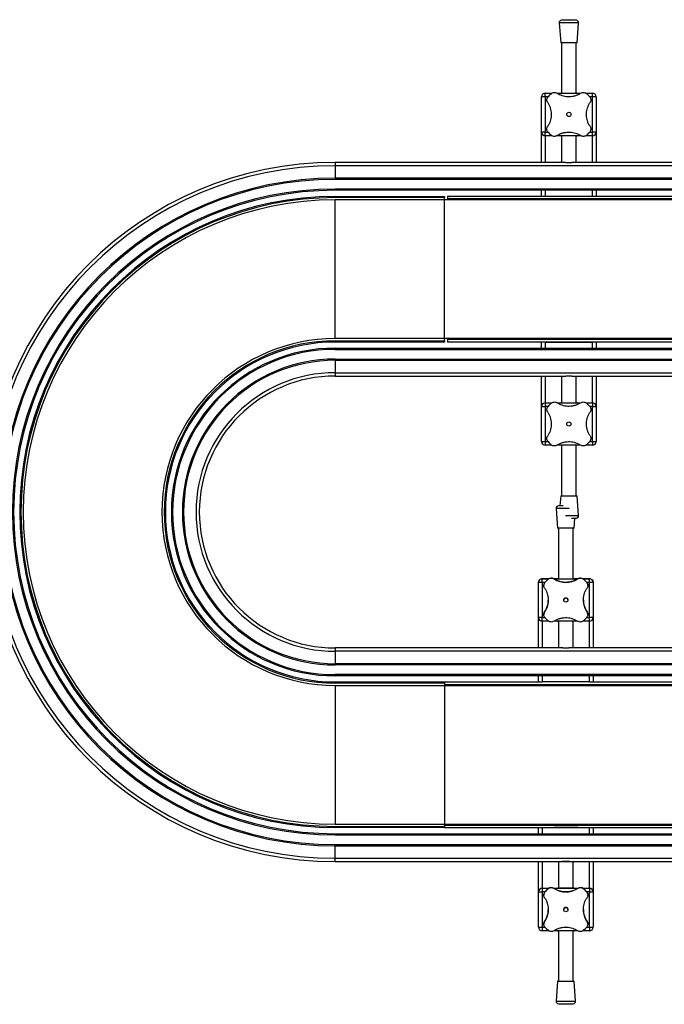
# Model space of a CAD drawing. Header units: millimetres. Extents: x 0 to 420, y 0 to 297.
# Tile 3 of 21: x 88 to 115, y 120 to 161. Entities that reach past the tile are written whole.
import ezdxf

# ---------------------------------------------------------------- set-up
doc = ezdxf.new("R2010")
doc.units = ezdxf.units.MM

msp = doc.modelspace()

# ---------------------------------------------------------------- linework, layer by layer
at = {"color": 7, "linetype": 'Continuous', "lineweight": 25}
for p, q in [((110.18943, 160.84578), (110.25193, 160.02659)), ((110.98943, 160.84578), (110.18943, 160.84578)), ((110.58943, 160.97659), (110.28153, 160.9531)), ((110.89733, 160.9531), (110.28153, 160.9531)), ((110.89733, 160.9531), (110.58943, 160.97659)), ((110.92693, 160.02659), (110.98943, 160.84578)), ((110.92693, 160.02659), (110.25193, 160.02659)), ((110.28943, 160.02659), (110.28943, 157.94864)), ((110.88943, 157.94864), (110.88943, 160.02659)), ((109.46443, 156.34864), (109.46443, 157.79864)), ((109.61443, 157.79864), (109.46443, 157.79864)), ((109.61443, 157.79864), (109.61443, 157.94864)), ((109.61443, 157.94864), (109.88934, 157.94864)), ((109.61443, 157.79864), (109.61443, 156.34864)), ((109.72946, 157.79864), (109.61443, 157.79864)), ((110.10551, 157.94864), (111.07305, 157.94864)), ((111.29206, 157.94864), (111.56443, 157.94864)), ((111.56443, 157.79864), (111.44931, 157.79864)), ((111.56443, 157.79864), (111.56443, 157.94864)), ((111.56443, 156.34864), (111.56443, 157.79864)), ((111.71443, 157.79864), (111.56443, 157.79864)), ((111.71443, 157.79864), (111.71443, 156.34864)), ((109.61443, 156.34864), (109.46443, 156.34864)), ((109.46443, 155.09864), (109.46443, 156.34864)), ((109.61443, 156.19864), (109.61443, 156.34864)), ((109.61443, 156.34864), (109.72956, 156.34864)), ((109.8868, 156.19864), (109.61443, 156.19864)), ((109.61443, 156.19864), (109.61443, 155.09864)), ((111.07335, 156.19864), (110.10581, 156.19864)), ((110.28943, 156.19864), (110.28943, 155.09864)), ((110.88943, 155.09864), (110.88943, 156.19864)), ((111.56443, 156.19864), (111.28952, 156.19864)), ((111.4494, 156.34864), (111.56443, 156.34864)), ((111.71443, 156.34864), (111.56443, 156.34864)), ((111.56443, 156.19864), (111.56443, 156.34864)), ((111.56443, 155.09864), (111.56443, 156.19864)), ((111.71443, 156.34864), (111.71443, 155.09864)), ((100.96443, 155.09864), (100.96443, 154.96171)), ((110.46407, 155.09864), (100.96443, 155.09864)), ((192.71443, 154.96171), (100.96443, 154.96171)), ((100.96443, 154.96171), (100.96443, 154.44864)), ((110.46407, 155.09864), (110.7148, 155.09864)), ((136.21407, 155.09864), (110.7148, 155.09864)), ((100.96443, 154.44864), (100.96443, 154.39864)), ((192.71443, 154.44864), (100.96443, 154.44864)), ((192.71443, 154.39864), (100.96443, 154.39864)), ((192.71443, 153.99864), (100.96443, 153.99864)), ((100.96443, 153.99864), (100.96443, 153.94864)), ((192.71443, 153.94864), (100.96443, 153.94864)), ((109.46443, 153.69864), (109.46443, 153.94864)), ((109.61443, 153.94864), (109.61443, 153.69864)), ((111.56443, 153.69864), (111.56443, 153.94864)), ((111.71443, 153.94864), (111.71443, 153.69864)), ((100.96443, 153.69864), (100.96443, 153.64864)), ((100.96443, 153.69864), (105.46443, 153.69864)), ((105.46443, 153.64864), (100.96443, 153.64864)), ((100.96443, 147.84114), (100.96443, 153.55614)), ((105.46443, 153.55614), (100.96443, 153.55614)), ((105.46443, 153.69864), (105.46443, 153.64864)), ((105.46443, 153.55614), (105.46443, 153.64864)), ((105.46443, 147.84114), (105.46443, 153.55614)), ((192.71443, 153.55614), (105.46443, 153.55614)), ((192.83943, 153.69864), (105.58943, 153.69864)), ((105.58943, 153.69864), (105.58943, 153.59864)), ((192.83943, 153.59864), (105.58943, 153.59864)), ((105.58943, 153.59864), (105.58943, 153.55614)), ((111.56443, 153.69864), (109.61443, 153.69864)), ((105.46443, 147.84114), (100.96443, 147.84114)), ((100.96443, 147.74864), (105.46443, 147.74864)), ((100.96443, 147.74864), (100.96443, 147.69864)), ((105.46443, 147.69864), (100.96443, 147.69864)), ((105.46443, 147.74864), (105.46443, 147.84114)), ((191.965, 147.84114), (105.46443, 147.84114)), ((105.46443, 147.74864), (105.46443, 147.69864)), ((105.58943, 147.79864), (105.58943, 147.84114)), ((192.01443, 147.79864), (105.58943, 147.79864)), ((105.58943, 147.79864), (105.58943, 147.69864)), ((192.71443, 147.69864), (105.58943, 147.69864)), ((109.46443, 147.44864), (109.46443, 147.69864)), ((109.61443, 147.69864), (109.61443, 147.44864)), ((109.61443, 147.69864), (111.56443, 147.69864)), ((111.56443, 147.44864), (111.56443, 147.69864)), ((111.71443, 147.69864), (111.71443, 147.44864)), ((100.96443, 147.39864), (100.96443, 147.44864)), ((100.96443, 147.44864), (192.71443, 147.44864)), ((100.96443, 147.39864), (192.71443, 147.39864)), ((100.96443, 146.99864), (192.71443, 146.99864)), ((100.96443, 146.99864), (100.96443, 146.94864)), ((100.96443, 146.94864), (192.71443, 146.94864)), ((100.96443, 146.94864), (100.96443, 146.43556)), ((100.96443, 146.43556), (192.71443, 146.43556)), ((100.96443, 146.43556), (100.96443, 146.29864)), ((100.96443, 146.29864), (110.46407, 146.29864)), ((109.46443, 145.04864), (109.46443, 146.29864)), ((109.61443, 146.29864), (109.61443, 145.19864)), ((110.28943, 146.29864), (110.28943, 145.19864)), ((110.7148, 146.29864), (110.46407, 146.29864)), ((110.7148, 146.29864), (136.21407, 146.29864)), ((110.88943, 145.19864), (110.88943, 146.29864)), ((111.56443, 145.19864), (111.56443, 146.29864)), ((111.71443, 146.29864), (111.71443, 145.04864)), ((109.61443, 145.19864), (109.88934, 145.19864)), ((109.61443, 145.19864), (109.61443, 145.04864)), ((110.10551, 145.19864), (111.07305, 145.19864)), ((111.29206, 145.19864), (111.56443, 145.19864)), ((111.56443, 145.19864), (111.56443, 145.04864)), ((109.46443, 143.59864), (109.46443, 145.04864)), ((109.46443, 145.04864), (109.61443, 145.04864)), ((109.61443, 145.04864), (109.61443, 143.59864)), ((109.72946, 145.04864), (109.61443, 145.04864)), ((111.56443, 145.04864), (111.44931, 145.04864)), ((111.56443, 143.59864), (111.56443, 145.04864)), ((111.56443, 145.04864), (111.71443, 145.04864)), ((111.71443, 145.04864), (111.71443, 143.59864)), ((109.46443, 143.59864), (109.61443, 143.59864)), ((109.61443, 143.59864), (109.61443, 143.44864)), ((109.61443, 143.59864), (109.72956, 143.59864)), ((111.4494, 143.59864), (111.56443, 143.59864)), ((111.56443, 143.59864), (111.71443, 143.59864)), ((111.56443, 143.59864), (111.56443, 143.44864)), ((109.8868, 143.44864), (109.61443, 143.44864)), ((111.07335, 143.44864), (110.10581, 143.44864)), ((110.28943, 143.44864), (110.28943, 141.37068)), ((110.88943, 141.37068), (110.88943, 143.44864)), ((111.56443, 143.44864), (111.28952, 143.44864)), ((110.25193, 141.37068), (110.22044, 140.95798)), ((110.25193, 141.37068), (110.92693, 141.37068)), ((110.98943, 140.55149), (110.92693, 141.37068)), ((110.06443, 140.84578), (110.12693, 140.02659)), ((110.22044, 140.95798), (110.15653, 140.9531)), ((110.45712, 140.55149), (110.98943, 140.55149)), ((110.69345, 140.44417), (110.89733, 140.44417)), ((110.80193, 140.02659), (110.83342, 140.4393)), ((110.83342, 140.4393), (110.89733, 140.44417)), ((110.16443, 140.02659), (110.16443, 137.94864)), ((110.76443, 137.94863), (110.76443, 140.02659)), ((109.48943, 137.94864), (109.48943, 137.94863)), ((109.75973, 137.94864), (109.48943, 137.94864)), ((109.48943, 137.79863), (109.48943, 137.94863)), ((109.48943, 137.94863), (109.75973, 137.94863)), ((109.73792, 137.93259), (109.73792, 137.93259)), ((110.16443, 137.94864), (109.97442, 137.94864)), ((109.97442, 137.94863), (110.95444, 137.94863)), ((109.97821, 137.94616), (109.97821, 137.94616)), ((110.95445, 137.94864), (110.76443, 137.94864)), ((110.95065, 137.94616), (110.95065, 137.94616)), ((111.43943, 137.94864), (111.16913, 137.94864)), ((111.16914, 137.94863), (111.43943, 137.94863)), ((111.19095, 137.93259), (111.19095, 137.93259)), ((111.43943, 137.94863), (111.43943, 137.94864)), ((111.43943, 137.79863), (111.43943, 137.94863)), ((109.33943, 137.79863), (109.33943, 137.79864)), ((109.33943, 136.34863), (109.33943, 137.79863)), ((109.48943, 137.79863), (109.48943, 136.34863)), ((109.60421, 137.79863), (109.48943, 137.79863)), ((109.55818, 137.67099), (109.55818, 137.67099)), ((109.60548, 137.80015), (109.60548, 137.80015)), ((111.32338, 137.80015), (111.32338, 137.80015)), ((111.43943, 137.79863), (111.32465, 137.79863)), ((111.37068, 137.67099), (111.37068, 137.67099)), ((111.43943, 136.34863), (111.43943, 137.79863)), ((111.58943, 137.79864), (111.58943, 137.79863)), ((111.58943, 137.79863), (111.58943, 136.34863)), ((109.33943, 135.09864), (109.33943, 136.34864)), ((109.48943, 136.19863), (109.48943, 136.34863)), ((109.48943, 136.34863), (109.60456, 136.34863)), ((109.55818, 136.47628), (109.55818, 136.47628)), ((109.5919, 136.58741), (109.5919, 136.58741)), ((111.3244, 136.34863), (111.43943, 136.34863)), ((111.33696, 136.58741), (111.33696, 136.58741)), ((111.37068, 136.47628), (111.37068, 136.47628)), ((111.43943, 136.19863), (111.43943, 136.34863)), ((111.58943, 136.34864), (111.58943, 135.09864)), ((109.48943, 136.19864), (109.48943, 135.09864)), ((109.7618, 136.19863), (109.48943, 136.19863)), ((110.94835, 136.19863), (109.98081, 136.19863)), ((110.16443, 136.19864), (110.16443, 135.09864)), ((110.76443, 135.09864), (110.76443, 136.19864)), ((111.43943, 136.19863), (111.16452, 136.19863)), ((111.43943, 135.09864), (111.43943, 136.19864)), ((110.33906, 135.09864), (100.96443, 135.09864)), ((100.96443, 135.09864), (100.96443, 134.96171)), ((138.77656, 135.09864), (110.5898, 135.09864)), ((233.71443, 134.96171), (100.96443, 134.96171)), ((100.96443, 134.96171), (100.96443, 134.44864)), ((233.71443, 134.44864), (100.96443, 134.44864)), ((100.96443, 134.44864), (100.96443, 134.39864)), ((233.71443, 134.39864), (100.96443, 134.39864)), ((233.71443, 133.99864), (100.96443, 133.99864)), ((100.96443, 133.94864), (100.96443, 133.99864)), ((233.71443, 133.94864), (100.96443, 133.94864)), ((109.33943, 133.69864), (109.33943, 133.94864)), ((109.48943, 133.94864), (109.48943, 133.69864)), ((111.43943, 133.69864), (111.43943, 133.94864)), ((111.58943, 133.94864), (111.58943, 133.69864)), ((100.96443, 133.64864), (100.96443, 133.69864)), ((100.96443, 133.69864), (105.46443, 133.69864)), ((105.46443, 133.64864), (100.96443, 133.64864)), ((100.96443, 133.55614), (100.96443, 127.84114)), ((100.96443, 133.55614), (105.46443, 133.55614)), ((105.46443, 133.69864), (109.48943, 133.69864)), ((105.46443, 133.69864), (105.46443, 133.64864)), ((105.46443, 133.64864), (105.46443, 133.55614)), ((105.46443, 133.59864), (105.46443, 133.55614)), ((105.46443, 133.59864), (229.21443, 133.59864)), ((105.46443, 133.55614), (105.46443, 127.84114)), ((105.46443, 133.55614), (229.21443, 133.55614)), ((111.43943, 133.69864), (109.48943, 133.69864)), ((111.43943, 133.69864), (137.92693, 133.69864)), ((100.96443, 127.84114), (105.46443, 127.84114)), ((105.46443, 127.79864), (105.46443, 127.84114)), ((105.46443, 127.84114), (105.46443, 127.74864)), ((105.46443, 127.84114), (229.21443, 127.84114)), ((105.46443, 127.79864), (229.21443, 127.79864)), ((100.96443, 127.74864), (105.46443, 127.74864)), ((100.96443, 127.69864), (100.96443, 127.74864)), ((105.46443, 127.69864), (100.96443, 127.69864)), ((100.96443, 127.39864), (100.96443, 127.44864)), ((100.96443, 127.44864), (233.71443, 127.44864)), ((100.96443, 127.39864), (233.71443, 127.39864)), ((105.46443, 127.74864), (105.46443, 127.69864)), ((105.46443, 127.69864), (229.21443, 127.69864)), ((109.33943, 127.69864), (109.33943, 127.69864)), ((109.33943, 127.44864), (109.33943, 127.69864)), ((109.48943, 127.69864), (111.43943, 127.69864)), ((109.48943, 127.69864), (109.48943, 127.44864)), ((110.41443, 127.69864), (110.41443, 127.69864)), ((110.51443, 127.69864), (110.51443, 127.69864)), ((111.35193, 127.69864), (111.35193, 127.69864)), ((111.43943, 127.44864), (111.43943, 127.69864)), ((111.58943, 127.69864), (111.58943, 127.69864)), ((111.58943, 127.69864), (111.58943, 127.44864)), ((100.96443, 126.99864), (233.71443, 126.99864)), ((100.96443, 126.94864), (100.96443, 126.99864)), ((100.96443, 126.94864), (233.71443, 126.94864)), ((100.96443, 126.43556), (100.96443, 126.94864)), ((100.96443, 126.43556), (233.71443, 126.43556)), ((100.96443, 126.29864), (100.96443, 126.43556)), ((100.96443, 126.29864), (233.71443, 126.29864)), ((109.33943, 125.04864), (109.33943, 126.29864)), ((109.48943, 126.29864), (109.48943, 125.19864)), ((110.16443, 126.29864), (110.16443, 125.19864)), ((110.2986, 126.29864), (110.2986, 126.29864)), ((110.63026, 126.29864), (110.2986, 126.29864)), ((110.63026, 126.29864), (110.63026, 126.29864)), ((110.76443, 125.19864), (110.76443, 126.29864)), ((111.43943, 125.19864), (111.43943, 126.29864)), ((111.58943, 126.29864), (111.58943, 125.04864)), ((109.33943, 125.04863), (109.33943, 125.04864)), ((109.33943, 123.59863), (109.33943, 125.04863)), ((109.48943, 125.19864), (109.48943, 125.19863)), ((109.48943, 125.19864), (109.75973, 125.19864)), ((109.48943, 125.19863), (109.75973, 125.19863)), ((109.48943, 125.19863), (109.48943, 125.04863)), ((109.48943, 125.04863), (109.48943, 123.59863)), ((109.60421, 125.04863), (109.48943, 125.04863)), ((109.55818, 124.92099), (109.55818, 124.92099)), ((109.60548, 125.05015), (109.60548, 125.05015)), ((109.73792, 125.18259), (109.73792, 125.18259)), ((109.97442, 125.19864), (110.15093, 125.19864)), ((109.97442, 125.19863), (110.95444, 125.19863)), ((109.97821, 125.19616), (109.97821, 125.19616)), ((110.16443, 125.19864), (110.15093, 125.19864)), ((110.77793, 125.19864), (110.76443, 125.19864)), ((110.77793, 125.19864), (110.95444, 125.19864)), ((110.95065, 125.19616), (110.95065, 125.19616)), ((111.16913, 125.19864), (111.43943, 125.19864)), ((111.16914, 125.19863), (111.43943, 125.19863)), ((111.19095, 125.18259), (111.19095, 125.18259)), ((111.32338, 125.05015), (111.32338, 125.05015)), ((111.43943, 125.04863), (111.32465, 125.04863)), ((111.37068, 124.92099), (111.37068, 124.92099)), ((111.43943, 125.19863), (111.43943, 125.19864)), ((111.43943, 125.19863), (111.43943, 125.04863)), ((111.43943, 123.59863), (111.43943, 125.04863)), ((111.58943, 125.04864), (111.58943, 125.04863)), ((111.58943, 125.04863), (111.58943, 123.59863)), ((109.55818, 123.72628), (109.55818, 123.72628)), ((109.5919, 123.83741), (109.5919, 123.83741)), ((111.33696, 123.83741), (111.33696, 123.83741)), ((111.37068, 123.72628), (111.37068, 123.72628)), ((109.48943, 123.59863), (109.48943, 123.44863)), ((109.48943, 123.59863), (109.60456, 123.59863)), ((109.7618, 123.44863), (109.48943, 123.44863)), ((110.94835, 123.44863), (109.98081, 123.44863)), ((110.16443, 123.44863), (110.16443, 121.37068)), ((110.76443, 121.37068), (110.76443, 123.44863)), ((111.43943, 123.44863), (111.16452, 123.44863)), ((111.3244, 123.59863), (111.43943, 123.59863)), ((111.43943, 123.59863), (111.43943, 123.44863)), ((110.12693, 121.37068), (110.06443, 120.55149)), ((110.86443, 120.55149), (110.80193, 121.37068)), ((110.15653, 120.44417), (110.46443, 120.42068)), ((110.46443, 120.42068), (110.77233, 120.44417))]:
    msp.add_line(p, q, dxfattribs=at)
at = {"color": 7, "linetype": 'Continuous', "lineweight": 25, "flags": 128}
for points in [[(110.59678, 140.84578), (110.53135, 140.84578), (110.44501, 140.84578), (110.35957, 140.84578), (110.27905, 140.84578), (110.20718, 140.84578), (110.14735, 140.84578), (110.10235, 140.84578), (110.07427, 140.84578), (110.06444, 140.84578), (110.06443, 140.84578)], [(110.36044, 140.9531), (110.3309, 140.9531), (110.26839, 140.9531), (110.21727, 140.9531), (110.18051, 140.9531), (110.16025, 140.9531), (110.15653, 140.9531)], [(110.80193, 140.02659), (110.8019, 140.02659), (110.79167, 140.02659), (110.76381, 140.02659), (110.7198, 140.02659), (110.66203, 140.02659), (110.59361, 140.02659), (110.51822, 140.02659), (110.43993, 140.02659), (110.36297, 140.02659), (110.29147, 140.02659), (110.2293, 140.02659), (110.1798, 140.02659), (110.14565, 140.02659), (110.12868, 140.02659), (110.12693, 140.02659)], [(110.16443, 137.94864), (110.14111, 137.94864), (110.1275, 137.94864), (110.13206, 137.94864), (110.15453, 137.94864), (110.16443, 137.94864)], [(110.16443, 137.94863), (110.14111, 137.94863), (110.1275, 137.94863), (110.13206, 137.94863), (110.15453, 137.94863), (110.19372, 137.94863), (110.24749, 137.94863), (110.31296, 137.94863), (110.3866, 137.94863), (110.46443, 137.94863)], [(110.46443, 137.94863), (110.54226, 137.94863), (110.6159, 137.94863), (110.68137, 137.94863), (110.73515, 137.94863), (110.77433, 137.94863), (110.7968, 137.94863), (110.80136, 137.94863), (110.78775, 137.94863), (110.76443, 137.94863)], [(110.76443, 137.94864), (110.77433, 137.94864), (110.7968, 137.94864), (110.80136, 137.94864), (110.78775, 137.94864), (110.76443, 137.94864)], [(109.48943, 137.79863), (109.46017, 137.79863), (109.43203, 137.79863), (109.4061, 137.79863), (109.38337, 137.79863), (109.36471, 137.79863), (109.35085, 137.79863), (109.34231, 137.79863), (109.33943, 137.79863)], [(111.58943, 137.79863), (111.58655, 137.79863), (111.57801, 137.79863), (111.56415, 137.79863), (111.5455, 137.79863), (111.52277, 137.79863), (111.49683, 137.79863), (111.4687, 137.79863), (111.43943, 137.79863)], [(109.48943, 136.34863), (109.46017, 136.34863), (109.43203, 136.34863), (109.4061, 136.34863), (109.38337, 136.34863), (109.36471, 136.34863), (109.35085, 136.34863), (109.34231, 136.34863), (109.33943, 136.34863)], [(111.58943, 136.34863), (111.58655, 136.34863), (111.57801, 136.34863), (111.56415, 136.34863), (111.5455, 136.34863), (111.52277, 136.34863), (111.49683, 136.34863), (111.4687, 136.34863), (111.43943, 136.34863)], [(110.16443, 136.19864), (110.14111, 136.19864), (110.1275, 136.19864), (110.12693, 136.19864)], [(110.80193, 136.19864), (110.80136, 136.19864), (110.78775, 136.19864), (110.76443, 136.19864)], [(110.34048, 135.09863), (110.37783, 135.09863), (110.42066, 135.09863), (110.46443, 135.09863), (110.5082, 135.09863), (110.55103, 135.09863), (110.58839, 135.09863)], [(109.58801, 127.69864), (109.58846, 127.69864), (109.59273, 127.69864), (109.60082, 127.69864), (109.61271, 127.69864), (109.62837, 127.69864), (109.64778, 127.69864), (109.6709, 127.69864), (109.69768, 127.69864)], [(110.37352, 127.69864), (110.30077, 127.69864), (110.23172, 127.69864), (110.16794, 127.69864), (110.11088, 127.69864), (110.06182, 127.69864), (110.02189, 127.69864), (109.99198, 127.69864), (109.97277, 127.69864)], [(110.46443, 127.69864), (110.4018, 127.69864), (110.34473, 127.69864), (110.29829, 127.69864), (110.26662, 127.69864), (110.25253, 127.69864), (110.25193, 127.69864)], [(110.67693, 127.69864), (110.67634, 127.69864), (110.66224, 127.69864), (110.63057, 127.69864), (110.58414, 127.69864), (110.52707, 127.69864), (110.46443, 127.69864)], [(110.9561, 127.69864), (110.93689, 127.69864), (110.90698, 127.69864), (110.86704, 127.69864), (110.81799, 127.69864), (110.76092, 127.69864), (110.69715, 127.69864), (110.6281, 127.69864), (110.55534, 127.69864)], [(110.5636, 127.69864), (110.65104, 127.69864), (110.73839, 127.69864), (110.82546, 127.69864), (110.9121, 127.69864), (110.99813, 127.69864), (111.0834, 127.69864), (111.16774, 127.69864), (111.25098, 127.69864)], [(110.63026, 126.29864), (110.59201, 126.29864), (110.55103, 126.29864), (110.5082, 126.29864), (110.46443, 126.29864), (110.42066, 126.29864), (110.37783, 126.29864), (110.33685, 126.29864), (110.2986, 126.29864)], [(109.33943, 125.04863), (109.34231, 125.04863), (109.35085, 125.04863), (109.36471, 125.04863), (109.38337, 125.04863), (109.4061, 125.04863), (109.43203, 125.04863), (109.46017, 125.04863), (109.48943, 125.04863)], [(110.46443, 125.19864), (110.3866, 125.19864), (110.31296, 125.19864), (110.24749, 125.19864), (110.19372, 125.19864), (110.15453, 125.19864), (110.13206, 125.19864), (110.1275, 125.19864), (110.14111, 125.19864), (110.16443, 125.19864)], [(110.76443, 125.19864), (110.78775, 125.19864), (110.80136, 125.19864), (110.7968, 125.19864), (110.77433, 125.19864), (110.73515, 125.19864), (110.68137, 125.19864), (110.6159, 125.19864), (110.54226, 125.19864), (110.46443, 125.19864)], [(111.43943, 125.04863), (111.4687, 125.04863), (111.49683, 125.04863), (111.52277, 125.04863), (111.5455, 125.04863), (111.56415, 125.04863), (111.57801, 125.04863), (111.58655, 125.04863), (111.58943, 125.04863)], [(109.33943, 123.59863), (109.34231, 123.59863), (109.35085, 123.59863), (109.36471, 123.59863), (109.38337, 123.59863), (109.4061, 123.59863), (109.43203, 123.59863), (109.46017, 123.59863), (109.48943, 123.59863)], [(110.12693, 123.44864), (110.1275, 123.44864), (110.14111, 123.44864), (110.16443, 123.44864)], [(110.76443, 123.44864), (110.78775, 123.44864), (110.80136, 123.44864), (110.80193, 123.44864)], [(111.43943, 123.59863), (111.4687, 123.59863), (111.49683, 123.59863), (111.52277, 123.59863), (111.5455, 123.59863), (111.56415, 123.59863), (111.57801, 123.59863), (111.58655, 123.59863), (111.58943, 123.59863)], [(110.16443, 121.37068), (110.16067, 121.37068), (110.13494, 121.37068), (110.12697, 121.37068), (110.13719, 121.37068), (110.16505, 121.37068), (110.20906, 121.37068), (110.26683, 121.37068), (110.33525, 121.37068), (110.41064, 121.37068), (110.48893, 121.37068), (110.5659, 121.37068), (110.6374, 121.37068), (110.69957, 121.37068), (110.74906, 121.37068), (110.78322, 121.37068), (110.80018, 121.37068), (110.79905, 121.37068), (110.77987, 121.37068), (110.76443, 121.37068)], [(110.16454, 121.37068), (110.16475, 121.37068), (110.17698, 121.37068), (110.20727, 121.37068), (110.25372, 121.37068), (110.31341, 121.37068), (110.38259, 121.37068)], [(110.38259, 121.37068), (110.45691, 121.37068), (110.5317, 121.37068), (110.60227, 121.37068), (110.66417, 121.37068), (110.71353, 121.37068), (110.74723, 121.37068), (110.76316, 121.37068), (110.76432, 121.37068)], [(110.06443, 120.55149), (110.06654, 120.55149), (110.08466, 120.55149), (110.12054, 120.55149), (110.1725, 120.55149), (110.23811, 120.55149), (110.3143, 120.55149), (110.39752, 120.55149), (110.48386, 120.55149), (110.56929, 120.55149), (110.64982, 120.55149), (110.72168, 120.55149), (110.78151, 120.55149), (110.82652, 120.55149), (110.85459, 120.55149), (110.86443, 120.55149), (110.86443, 120.55149)], [(110.15653, 120.44417), (110.15767, 120.44417), (110.17292, 120.44417), (110.20511, 120.44417), (110.25237, 120.44417), (110.31196, 120.44417), (110.3804, 120.44417), (110.45373, 120.44417), (110.52769, 120.44417), (110.59796, 120.44417), (110.66047, 120.44417), (110.7116, 120.44417), (110.74835, 120.44417), (110.76861, 120.44417), (110.77233, 120.44417)]]:
    msp.add_lwpolyline(points, dxfattribs=at)
at = {"color": 7, "linetype": 'Continuous', "lineweight": 25}
for centre in [(110.58943, 157.07364), (110.58943, 144.32364), (110.46443, 137.07363), (110.46443, 124.32363)]:
    msp.add_circle(centre, 0.08764, dxfattribs=at)
for centre, radius, start, end in [((110.28914, 160.85339), 0.1, 94.362914, 184.362914), ((110.88972, 160.85339), 0.1, 355.637086, 85.637086), ((109.61443, 157.79864), 0.15, 90, 180), ((110.58943, 157.07364), 1.125, 130.225072, 139.774928), ((110.58943, 157.07364), 1.125, 40.225072, 49.774928), ((111.56443, 157.79864), 0.15, 0, 90), ((109.61443, 156.34864), 0.15, 180, 270), ((110.58943, 157.07364), 1.125, 220.225072, 229.774928), ((110.58943, 157.07364), 1.125, 310.225072, 319.774928), ((111.56443, 156.34864), 0.15, 270, 0), ((100.96443, 140.69864), 14.4, 90, 270), ((100.96443, 140.69864), 14.26307, 90, 270), ((100.96443, 140.69864), 13.75, 90, 270), ((100.96443, 140.69864), 13.7, 90, 270), ((100.96443, 140.69864), 13.3, 90, 270), ((100.96443, 140.69864), 13.25, 90, 270), ((100.96443, 140.69864), 13, 90, 270), ((100.96443, 140.69864), 12.95, 90, 270), ((100.96443, 140.69864), 12.8575, 90, 270), ((100.96443, 140.69864), 7.1425, 90, 270), ((100.96443, 140.69864), 7.05, 90, 270), ((100.96443, 140.69864), 7, 90, 270), ((100.96443, 140.69864), 6.75, 90, 270), ((100.96443, 140.69864), 6.7, 90, 270), ((100.96443, 140.69864), 6.3, 90, 270), ((100.96443, 140.69864), 6.25, 90, 270), ((100.96443, 140.69864), 5.73693, 90, 270), ((100.96443, 140.69864), 5.6, 90, 270), ((109.61443, 145.04864), 0.15, 90, 180), ((111.56443, 145.04864), 0.15, 0, 90), ((110.58943, 144.32364), 1.125, 130.225072, 139.774928), ((110.58943, 144.32364), 1.125, 40.225072, 49.774928), ((109.61443, 143.59864), 0.15, 180, 270), ((110.58943, 144.32364), 1.125, 220.225072, 229.774928), ((110.58943, 144.32364), 1.125, 310.225072, 319.774928), ((111.56443, 143.59864), 0.15, 270, 0), ((110.16414, 140.85339), 0.1, 94.362914, 184.362914), ((110.88972, 140.54388), 0.1, 274.362914, 4.362914), ((109.48943, 137.79863), 0.15, 90, 180), ((109.48943, 137.79864), 0.15, 90, 138.189685), ((110.46443, 137.07363), 1.125, 130.225072, 139.774928), ((110.46443, 137.07363), 1.125, 130.225072, 139.774928), ((109.86707, 137.77988), 0.2, 56.242342, 130.225072), ((110.46443, 138.67363), 0.875, 236.242342, 303.757658), ((111.06179, 137.77988), 0.2, 49.774928, 123.757658), ((110.46443, 137.07363), 1.125, 40.225072, 49.774928), ((110.46443, 137.07363), 1.125, 40.225072, 49.774928), ((111.43943, 137.79864), 0.15, 41.810315, 90), ((111.43943, 137.79863), 0.15, 0, 90), ((109.75818, 137.67099), 0.2, 139.774928, 180), ((111.17068, 137.67099), 0.2, 360, 40.225072), ((110.46443, 137.07363), 0.08764, 90, 180), ((110.46443, 137.07363), 0.08764, 0, 90), ((108.86443, 137.07363), 0.875, 326.242342, 0), ((112.06443, 137.07363), 0.875, 180, 213.757658), ((109.48943, 136.34864), 0.15, 180, 270), ((109.48943, 136.34863), 0.15, 180, 270), ((109.75818, 136.47628), 0.2, 146.242342, 180), ((110.46443, 137.07363), 1.125, 220.225072, 229.774928), ((110.46443, 137.07363), 1.125, 310.225072, 319.774928), ((111.17068, 136.47628), 0.2, 360, 33.757658), ((111.43943, 136.34864), 0.15, 270, 0), ((111.43943, 136.34863), 0.15, 270, 0), ((109.48943, 125.04864), 0.15, 90, 180), ((109.48943, 125.04863), 0.15, 90, 180), ((109.75818, 124.92099), 0.2, 139.774928, 180), ((110.46443, 124.32363), 1.125, 130.225072, 139.774928), ((110.46443, 124.32363), 1.125, 130.225072, 139.774928), ((109.86707, 125.02988), 0.2, 56.242342, 130.225072), ((110.46443, 125.92363), 0.875, 236.242342, 303.757658), ((111.06179, 125.02988), 0.2, 49.774928, 123.757658), ((110.46443, 124.32363), 1.125, 40.225072, 49.774928), ((110.46443, 124.32363), 1.125, 40.225072, 49.774928), ((111.17068, 124.92099), 0.2, 0, 40.225072), ((111.43943, 125.04864), 0.15, 0, 90), ((111.43943, 125.04863), 0.15, 0, 90), ((108.86443, 124.32363), 0.875, 326.242342, 0), ((110.46443, 124.32363), 0.08764, 0, 180), ((112.06443, 124.32363), 0.875, 180, 213.757658), ((109.75818, 123.72628), 0.2, 146.242342, 180), ((111.17068, 123.72628), 0.2, 0, 33.757658), ((109.48943, 123.59863), 0.15, 180, 270), ((110.46443, 124.32363), 1.125, 220.225072, 229.774928), ((110.46443, 124.32363), 1.125, 310.225072, 319.774928), ((111.43943, 123.59863), 0.15, 270, 0), ((110.16414, 120.54388), 0.1, 175.637086, 265.637086), ((110.76472, 120.54388), 0.1, 274.362914, 4.362914)]:
    msp.add_arc(centre, radius, start, end, dxfattribs=at)
for points, knots in [([(109.7169, 157.55986), (109.70582, 157.58069), (109.68362, 157.62242), (109.68069, 157.69539), (109.69881, 157.75728), (109.72169, 157.78826), (109.73048, 157.80015)], [0, 0, 0, 0, 0.28482414, 0.57045716, 0.83508046, 1, 1, 1, 1]), ([(109.86292, 157.93259), (109.88013, 157.94464), (109.91455, 157.96872), (109.97635, 157.9821), (110.04267, 157.97826), (110.08182, 157.9575), (110.10321, 157.94617)], [0, 0, 0, 0, 0.2331432, 0.46598224, 0.70829004, 1, 1, 1, 1]), ([(111.07565, 157.94617), (111.04185, 157.92545), (110.97425, 157.88403), (110.85855, 157.83799), (110.73497, 157.80779), (110.60892, 157.79578), (110.48515, 157.80224), (110.36759, 157.82438), (110.25703, 157.86176), (110.16932, 157.90397), (110.12085, 157.93491), (110.10321, 157.94617)], [0, 0, 0, 0, 0.12083278, 0.2415891, 0.36294631, 0.48426201, 0.59786508, 0.71149177, 0.82362919, 0.93582121, 1, 1, 1, 1]), ([(111.07565, 157.94617), (111.09649, 157.95725), (111.13822, 157.97945), (111.21119, 157.98238), (111.27307, 157.96426), (111.30405, 157.94137), (111.31595, 157.93259)], [0, 0, 0, 0, 0.28482414, 0.57045716, 0.83508046, 1, 1, 1, 1]), ([(111.44838, 157.80015), (111.46043, 157.78293), (111.48451, 157.74852), (111.49789, 157.68672), (111.49406, 157.6204), (111.4733, 157.58124), (111.46196, 157.55986)], [0, 0, 0, 0, 0.2331432, 0.46598224, 0.70829004, 1, 1, 1, 1]), ([(109.7169, 157.55986), (109.73739, 157.52653), (109.7789, 157.45901), (109.82463, 157.34389), (109.85534, 157.21993), (109.86718, 157.09441), (109.86105, 156.96993), (109.8389, 156.85283), (109.80158, 156.74161), (109.75933, 156.65391), (109.72816, 156.60506), (109.7169, 156.58741)], [0, 0, 0, 0, 0.11925981, 0.24158658, 0.3609602, 0.48426569, 0.59620844, 0.71149815, 0.82228956, 0.93582475, 1, 1, 1, 1]), ([(111.46196, 156.58741), (111.44147, 156.62074), (111.39997, 156.68826), (111.35423, 156.80338), (111.32352, 156.92734), (111.31168, 157.05287), (111.31781, 157.17734), (111.33997, 157.29444), (111.37728, 157.40566), (111.41954, 157.49336), (111.45071, 157.54222), (111.46196, 157.55986)], [0, 0, 0, 0, 0.11925981, 0.24158658, 0.3609602, 0.48426569, 0.59620844, 0.71149815, 0.82228956, 0.93582475, 1, 1, 1, 1]), ([(109.73048, 156.34712), (109.71843, 156.36434), (109.69435, 156.39875), (109.68097, 156.46055), (109.6848, 156.52688), (109.70556, 156.56603), (109.7169, 156.58741)], [0, 0, 0, 0, 0.2331432, 0.46598224, 0.70829004, 1, 1, 1, 1]), ([(111.46196, 156.58741), (111.47304, 156.56658), (111.49524, 156.52485), (111.49817, 156.45188), (111.48005, 156.38999), (111.45717, 156.35901), (111.44838, 156.34712)], [0, 0, 0, 0, 0.28482414, 0.57045716, 0.83508046, 1, 1, 1, 1]), ([(110.10321, 156.20111), (110.08237, 156.19002), (110.04064, 156.16783), (109.96768, 156.16489), (109.90579, 156.18301), (109.87481, 156.2059), (109.86292, 156.21468)], [0, 0, 0, 0, 0.28482414, 0.57045716, 0.83508046, 1, 1, 1, 1]), ([(110.10321, 156.20111), (110.13702, 156.22182), (110.20461, 156.26324), (110.32031, 156.30929), (110.44389, 156.33948), (110.56995, 156.35149), (110.69371, 156.34503), (110.81127, 156.32289), (110.92183, 156.28552), (111.00954, 156.24331), (111.05801, 156.21237), (111.07565, 156.20111)], [0, 0, 0, 0, 0.12083278, 0.2415891, 0.36294631, 0.48426201, 0.59786508, 0.71149177, 0.82362919, 0.93582121, 1, 1, 1, 1]), ([(110.28943, 156.18185), (110.28344, 156.18317), (110.25783, 156.18882), (110.24588, 156.19385), (110.25224, 156.19506), (110.25239, 156.19509)], [0, 0, 0, 0, 0.22962158, 0.98173414, 1, 1, 1, 1]), ([(110.92276, 156.19453), (110.92381, 156.194), (110.92803, 156.19191), (110.91427, 156.18638), (110.89103, 156.18173), (110.88943, 156.18141)], [0, 0, 0, 0, 0.23651302, 0.94740052, 1, 1, 1, 1]), ([(111.31595, 156.21468), (111.29873, 156.20264), (111.26431, 156.17856), (111.20251, 156.16517), (111.13619, 156.16901), (111.09704, 156.18977), (111.07565, 156.20111)], [0, 0, 0, 0, 0.2331432, 0.46598224, 0.70829004, 1, 1, 1, 1]), ([(109.86292, 145.18259), (109.88013, 145.19464), (109.91455, 145.21872), (109.97635, 145.2321), (110.04267, 145.22826), (110.08182, 145.2075), (110.10321, 145.19617)], [0, 0, 0, 0, 0.2331432, 0.46598224, 0.70829004, 1, 1, 1, 1]), ([(111.07565, 145.19617), (111.04185, 145.17545), (110.97425, 145.13403), (110.85855, 145.08799), (110.73497, 145.05779), (110.60892, 145.04578), (110.48515, 145.05224), (110.36759, 145.07438), (110.25703, 145.11176), (110.16932, 145.15397), (110.12085, 145.18491), (110.10321, 145.19617)], [0, 0, 0, 0, 0.120832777, 0.241589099, 0.362946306, 0.484262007, 0.597865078, 0.711491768, 0.82362919, 0.935821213, 1, 1, 1, 1]), ([(110.25611, 145.20275), (110.25505, 145.20327), (110.25083, 145.20537), (110.26459, 145.21089), (110.28783, 145.21554), (110.28943, 145.21586)], [0, 0, 0, 0, 0.23651302, 0.94740052, 1, 1, 1, 1]), ([(110.88943, 145.21542), (110.89542, 145.2141), (110.92103, 145.20846), (110.93298, 145.20343), (110.92663, 145.20221), (110.92648, 145.20218)], [0, 0, 0, 0, 0.22962158, 0.98173414, 1, 1, 1, 1]), ([(111.07565, 145.19617), (111.09649, 145.20725), (111.13822, 145.22945), (111.21119, 145.23238), (111.27307, 145.21426), (111.30405, 145.19137), (111.31595, 145.18259)], [0, 0, 0, 0, 0.28482414, 0.57045716, 0.83508046, 1, 1, 1, 1]), ([(109.7169, 144.80986), (109.70582, 144.83069), (109.68362, 144.87242), (109.68069, 144.94539), (109.69881, 145.00728), (109.72169, 145.03826), (109.73048, 145.05015)], [0, 0, 0, 0, 0.28482414, 0.57045716, 0.83508046, 1, 1, 1, 1]), ([(109.7169, 144.80986), (109.73739, 144.77653), (109.7789, 144.70901), (109.82463, 144.59389), (109.85534, 144.46993), (109.86718, 144.34441), (109.86105, 144.21993), (109.8389, 144.10283), (109.80158, 143.99161), (109.75933, 143.90391), (109.72816, 143.85506), (109.7169, 143.83742)], [0, 0, 0, 0, 0.119259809, 0.241586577, 0.360960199, 0.484265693, 0.596208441, 0.711498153, 0.822289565, 0.935824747, 1, 1, 1, 1]), ([(111.46196, 143.83742), (111.44147, 143.87074), (111.39997, 143.93826), (111.35423, 144.05338), (111.32352, 144.17734), (111.31168, 144.30287), (111.31781, 144.42734), (111.33997, 144.54444), (111.37728, 144.65566), (111.41954, 144.74336), (111.45071, 144.79222), (111.46196, 144.80986)], [0, 0, 0, 0, 0.11925981, 0.24158658, 0.3609602, 0.48426569, 0.59620844, 0.71149815, 0.82228956, 0.93582475, 1, 1, 1, 1]), ([(111.44838, 145.05015), (111.46043, 145.03293), (111.48451, 144.99852), (111.49789, 144.93672), (111.49406, 144.8704), (111.4733, 144.83124), (111.46196, 144.80986)], [0, 0, 0, 0, 0.2331432, 0.46598224, 0.70829004, 1, 1, 1, 1]), ([(109.73048, 143.59712), (109.71843, 143.61434), (109.69435, 143.64875), (109.68097, 143.71055), (109.6848, 143.77688), (109.70556, 143.81603), (109.7169, 143.83742)], [0, 0, 0, 0, 0.2331432, 0.46598224, 0.70829004, 1, 1, 1, 1]), ([(110.10321, 143.45111), (110.13702, 143.47182), (110.20461, 143.51324), (110.32031, 143.55929), (110.44389, 143.58948), (110.56995, 143.60149), (110.69371, 143.59503), (110.81127, 143.57289), (110.92183, 143.53552), (111.00954, 143.49331), (111.05801, 143.46237), (111.07565, 143.45111)], [0, 0, 0, 0, 0.12083278, 0.2415891, 0.36294631, 0.48426201, 0.59786508, 0.71149177, 0.82362919, 0.93582121, 1, 1, 1, 1]), ([(111.46196, 143.83742), (111.47304, 143.81658), (111.49524, 143.77485), (111.49817, 143.70188), (111.48005, 143.64), (111.45717, 143.60901), (111.44838, 143.59712)], [0, 0, 0, 0, 0.28482414, 0.57045716, 0.83508046, 1, 1, 1, 1]), ([(110.10321, 143.45111), (110.08237, 143.44002), (110.04064, 143.41783), (109.96768, 143.41489), (109.90579, 143.43301), (109.87481, 143.4559), (109.86292, 143.46468)], [0, 0, 0, 0, 0.28482414, 0.57045716, 0.83508046, 1, 1, 1, 1]), ([(111.31595, 143.46468), (111.29873, 143.45264), (111.26431, 143.42856), (111.20251, 143.41517), (111.13619, 143.41901), (111.09704, 143.43977), (111.07565, 143.45111)], [0, 0, 0, 0, 0.2331432, 0.46598224, 0.70829004, 1, 1, 1, 1]), ([(109.33943, 137.79864), (109.3437, 137.82562), (109.3499, 137.86489), (109.37102, 137.8906), (109.37763, 137.89864)], [0, 0, 0, 0, 0.687267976, 1, 1, 1, 1]), ([(109.73792, 137.93259), (109.75513, 137.94463), (109.78955, 137.96871), (109.85135, 137.9821), (109.91767, 137.97826), (109.95682, 137.9575), (109.97821, 137.94616)], [0, 0, 0, 0, 0.2331432, 0.46598224, 0.70829004, 1, 1, 1, 1]), ([(110.95065, 137.94616), (110.91685, 137.92545), (110.84925, 137.88403), (110.73355, 137.83798), (110.60997, 137.80779), (110.48392, 137.79578), (110.36015, 137.80224), (110.24259, 137.82438), (110.13203, 137.86175), (110.04432, 137.90396), (109.99585, 137.9349), (109.97821, 137.94616)], [0, 0, 0, 0, 0.12083278, 0.2415891, 0.36294631, 0.48426201, 0.59786508, 0.71149177, 0.82362919, 0.93582121, 1, 1, 1, 1]), ([(110.95065, 137.94616), (110.97149, 137.95725), (111.01322, 137.97944), (111.08619, 137.98238), (111.14807, 137.96426), (111.17905, 137.94137), (111.19095, 137.93259)], [0, 0, 0, 0, 0.28482414, 0.57045716, 0.83508046, 1, 1, 1, 1]), ([(111.55124, 137.89864), (111.56507, 137.87982), (111.58523, 137.85239), (111.58843, 137.81148), (111.58943, 137.79864)], [0, 0, 0, 0, 0.68614256, 1, 1, 1, 1]), ([(109.5919, 137.55986), (109.58082, 137.58069), (109.55862, 137.62242), (109.55569, 137.69539), (109.57381, 137.75728), (109.59669, 137.78826), (109.60548, 137.80015)], [0, 0, 0, 0, 0.28482414, 0.57045716, 0.83508046, 1, 1, 1, 1]), ([(109.5919, 137.55986), (109.61239, 137.52653), (109.6539, 137.45901), (109.69963, 137.34389), (109.73034, 137.21993), (109.74218, 137.0944), (109.73605, 136.96993), (109.7139, 136.85283), (109.67658, 136.74161), (109.63433, 136.65391), (109.60316, 136.60505), (109.5919, 136.58741)], [0, 0, 0, 0, 0.119259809, 0.241586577, 0.360960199, 0.484265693, 0.596208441, 0.711498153, 0.822289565, 0.935824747, 1, 1, 1, 1]), ([(111.33696, 136.58741), (111.31647, 136.62074), (111.27497, 136.68826), (111.22923, 136.80338), (111.19852, 136.92734), (111.18668, 137.05286), (111.19281, 137.17734), (111.21497, 137.29444), (111.25228, 137.40566), (111.29454, 137.49336), (111.32571, 137.54221), (111.33696, 137.55986)], [0, 0, 0, 0, 0.11925981, 0.24158658, 0.3609602, 0.48426569, 0.59620844, 0.71149815, 0.82228956, 0.93582475, 1, 1, 1, 1]), ([(111.32338, 137.80015), (111.33543, 137.78293), (111.35951, 137.74852), (111.37289, 137.68672), (111.36906, 137.62039), (111.3483, 137.58124), (111.33696, 137.55986)], [0, 0, 0, 0, 0.2331432, 0.46598224, 0.70829004, 1, 1, 1, 1]), ([(109.60548, 136.34712), (109.59343, 136.36434), (109.56935, 136.39875), (109.55597, 136.46055), (109.5598, 136.52687), (109.58056, 136.56603), (109.5919, 136.58741)], [0, 0, 0, 0, 0.2331432, 0.46598224, 0.70829004, 1, 1, 1, 1]), ([(109.97821, 136.2011), (110.01202, 136.22182), (110.07961, 136.26324), (110.19531, 136.30928), (110.31889, 136.33948), (110.44495, 136.35149), (110.56871, 136.34503), (110.68627, 136.32289), (110.79683, 136.28551), (110.88454, 136.2433), (110.93301, 136.21236), (110.95065, 136.2011)], [0, 0, 0, 0, 0.12083278, 0.2415891, 0.36294631, 0.48426201, 0.59786508, 0.71149177, 0.82362919, 0.93582121, 1, 1, 1, 1]), ([(111.33696, 136.58741), (111.34804, 136.56658), (111.37024, 136.52485), (111.37317, 136.45188), (111.35505, 136.38999), (111.33217, 136.35901), (111.32338, 136.34712)], [0, 0, 0, 0, 0.28482414, 0.57045716, 0.83508046, 1, 1, 1, 1]), ([(109.97821, 136.2011), (109.95737, 136.19002), (109.91564, 136.16782), (109.84268, 136.16489), (109.78079, 136.18301), (109.74981, 136.2059), (109.73792, 136.21468)], [0, 0, 0, 0, 0.28482414, 0.57045716, 0.83508046, 1, 1, 1, 1]), ([(110.16443, 136.18185), (110.15844, 136.18317), (110.13283, 136.18882), (110.12088, 136.19385), (110.12724, 136.19506), (110.12739, 136.19509)], [0, 0, 0, 0, 0.22962158, 0.98173414, 1, 1, 1, 1]), ([(110.79776, 136.19452), (110.79881, 136.194), (110.80303, 136.19191), (110.78927, 136.18638), (110.76603, 136.18173), (110.76443, 136.18141)], [0, 0, 0, 0, 0.23651302, 0.94740052, 1, 1, 1, 1]), ([(111.19095, 136.21468), (111.17373, 136.20263), (111.13931, 136.17855), (111.07751, 136.16517), (111.01119, 136.16901), (110.97204, 136.18977), (110.95065, 136.2011)], [0, 0, 0, 0, 0.2331432, 0.46598224, 0.70829004, 1, 1, 1, 1]), ([(109.5919, 124.80986), (109.58082, 124.83069), (109.55862, 124.87242), (109.55569, 124.94539), (109.57381, 125.00728), (109.59669, 125.03826), (109.60548, 125.05015)], [0, 0, 0, 0, 0.28482414, 0.57045716, 0.83508046, 1, 1, 1, 1]), ([(109.73792, 125.18259), (109.75513, 125.19463), (109.78955, 125.21871), (109.85135, 125.2321), (109.91767, 125.22826), (109.95682, 125.2075), (109.97821, 125.19616)], [0, 0, 0, 0, 0.233143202, 0.46598224, 0.708290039, 1, 1, 1, 1]), ([(110.95065, 125.19616), (110.91685, 125.17545), (110.84925, 125.13403), (110.73355, 125.08798), (110.60997, 125.05779), (110.48392, 125.04578), (110.36015, 125.05224), (110.24259, 125.07438), (110.13203, 125.11175), (110.04432, 125.15396), (109.99585, 125.1849), (109.97821, 125.19616)], [0, 0, 0, 0, 0.120832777, 0.241589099, 0.362946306, 0.484262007, 0.597865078, 0.711491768, 0.82362919, 0.935821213, 1, 1, 1, 1]), ([(110.15093, 125.19864), (110.14514, 125.19874), (110.12699, 125.19907), (110.12521, 125.20373), (110.13951, 125.21087), (110.16283, 125.21554), (110.16443, 125.21586)], [0, 0, 0, 0, 0.184438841, 0.57794658, 0.970923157, 1, 1, 1, 1]), ([(110.76443, 125.21542), (110.77054, 125.21408), (110.79666, 125.20835), (110.80673, 125.20142), (110.79545, 125.19873), (110.77998, 125.19865), (110.77793, 125.19864)], [0, 0, 0, 0, 0.12497559, 0.5343261, 0.93846336, 1, 1, 1, 1]), ([(110.95065, 125.19616), (110.97149, 125.20725), (111.01322, 125.22944), (111.08619, 125.23238), (111.14807, 125.21426), (111.17905, 125.19137), (111.19095, 125.18259)], [0, 0, 0, 0, 0.28482414, 0.57045716, 0.83508046, 1, 1, 1, 1]), ([(111.32338, 125.05015), (111.33543, 125.03293), (111.35951, 124.99852), (111.37289, 124.93672), (111.36906, 124.87039), (111.3483, 124.83124), (111.33696, 124.80986)], [0, 0, 0, 0, 0.2331432, 0.46598224, 0.70829004, 1, 1, 1, 1]), ([(109.5919, 124.80986), (109.61239, 124.77653), (109.6539, 124.70901), (109.69963, 124.59389), (109.73034, 124.46993), (109.74218, 124.3444), (109.73605, 124.21993), (109.7139, 124.10283), (109.67658, 123.99161), (109.63433, 123.90391), (109.60316, 123.85505), (109.5919, 123.83741)], [0, 0, 0, 0, 0.11925981, 0.24158658, 0.3609602, 0.48426569, 0.59620844, 0.71149815, 0.82228956, 0.93582475, 1, 1, 1, 1]), ([(111.33696, 123.83741), (111.31647, 123.87074), (111.27497, 123.93826), (111.22923, 124.05338), (111.19852, 124.17734), (111.18668, 124.30286), (111.19281, 124.42734), (111.21497, 124.54444), (111.25228, 124.65566), (111.29454, 124.74336), (111.32571, 124.79221), (111.33696, 124.80986)], [0, 0, 0, 0, 0.119259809, 0.241586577, 0.360960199, 0.484265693, 0.596208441, 0.711498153, 0.822289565, 0.935824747, 1, 1, 1, 1]), ([(109.60548, 123.59712), (109.59343, 123.61434), (109.56935, 123.64875), (109.55597, 123.71055), (109.5598, 123.77687), (109.58056, 123.81603), (109.5919, 123.83741)], [0, 0, 0, 0, 0.233143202, 0.46598224, 0.708290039, 1, 1, 1, 1]), ([(111.33696, 123.83741), (111.34804, 123.81658), (111.37024, 123.77485), (111.37317, 123.70188), (111.35505, 123.63999), (111.33217, 123.60901), (111.32338, 123.59712)], [0, 0, 0, 0, 0.28482414, 0.57045716, 0.83508046, 1, 1, 1, 1]), ([(109.97821, 123.4511), (109.95737, 123.44002), (109.91564, 123.41782), (109.84268, 123.41489), (109.78079, 123.43301), (109.74981, 123.4559), (109.73792, 123.46468)], [0, 0, 0, 0, 0.28482414, 0.57045716, 0.83508046, 1, 1, 1, 1]), ([(109.97821, 123.4511), (110.01202, 123.47182), (110.07961, 123.51324), (110.19531, 123.55928), (110.31889, 123.58948), (110.44495, 123.60149), (110.56871, 123.59503), (110.68627, 123.57289), (110.79683, 123.53551), (110.88454, 123.4933), (110.93301, 123.46236), (110.95065, 123.4511)], [0, 0, 0, 0, 0.12083278, 0.2415891, 0.36294631, 0.48426201, 0.59786508, 0.71149177, 0.82362919, 0.93582121, 1, 1, 1, 1]), ([(111.19095, 123.46468), (111.17373, 123.45263), (111.13931, 123.42855), (111.07751, 123.41517), (111.01119, 123.41901), (110.97204, 123.43977), (110.95065, 123.4511)], [0, 0, 0, 0, 0.2331432, 0.46598224, 0.70829004, 1, 1, 1, 1])]:
    msp.add_open_spline(points, degree=3, knots=knots, dxfattribs=at)

doc.saveas('drawing.dxf')
